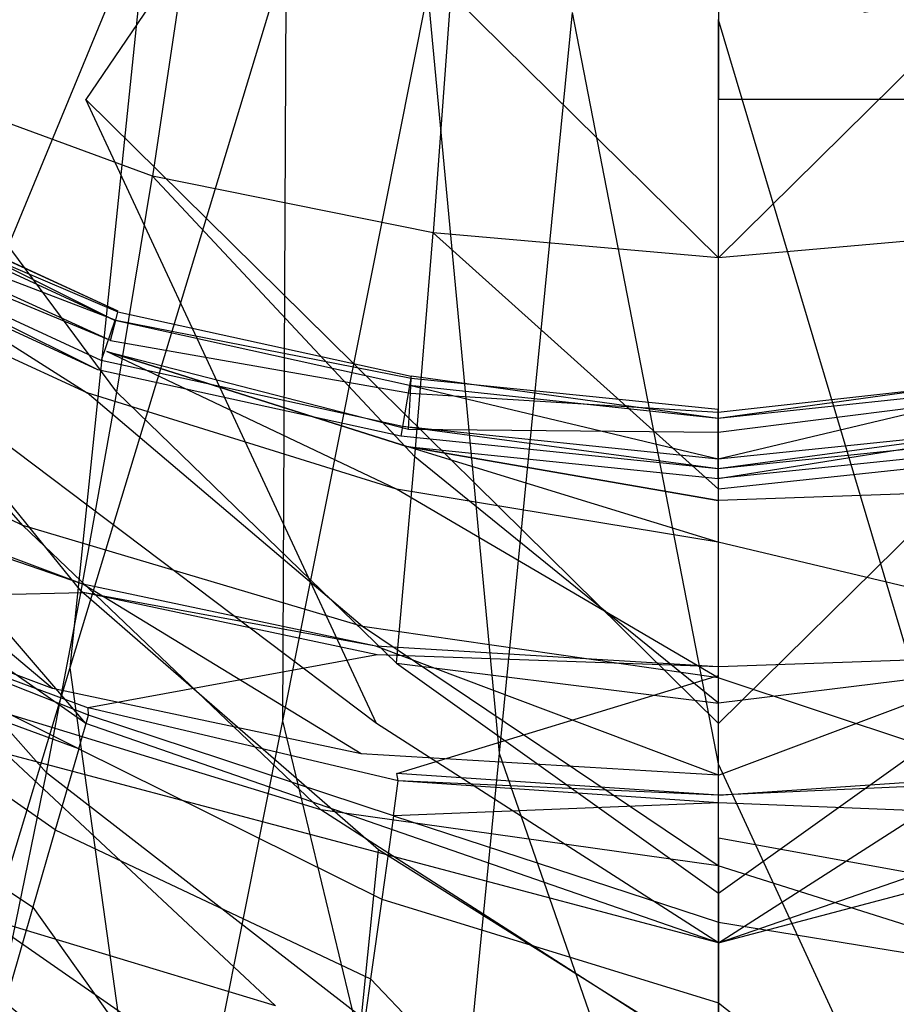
# Model space of a CAD drawing. Extents: x 0 to 0.376, y -0.701 to 0.
# Tile 5 of 62: x 0.144 to 0.199, y -0.667 to -0.605. Entities that reach past the tile are written whole.
import ezdxf

# ---------------------------------------------------------------- set-up
doc = ezdxf.new("R2010")
doc.units = 0
for name, color, linetype in [('L0_WC_N_567710__1___REPLACEMTFO', 7, 'CONTINUOUS'), ('L1_WC_N_567710__0___REPLACEMTFO', 7, 'CONTINUOUS'), ('L2_SITZ_N_567710__0___REPLACEMT', 7, 'CONTINUOUS'), ('L3_DECKEL_N_567710__0___REPLACE', 7, 'CONTINUOUS')]:
    doc.layers.add(name, color=color, linetype=linetype)

msp = doc.modelspace()

# ---------------------------------------------------------------- linework, layer by layer
at = {"layer": 'L0_WC_N_567710__1___REPLACEMTFO', "color": 8}
for points, invisible_edges in [([(0.152485, -0.615159, 0.239297), (0.135526, -0.608896, 0.240416), (0.138705, -0.594881, 0.227693), (0.152485, -0.615159, 0.239297)], 14), ([(0.154662, -0.600531, 0.226673), (0.152485, -0.615159, 0.239297), (0.138705, -0.594881, 0.227693), (0.154662, -0.600531, 0.226673)], 14), ([(0.17013, -0.618713, 0.239012), (0.152485, -0.615159, 0.239297), (0.154662, -0.600531, 0.226673), (0.17013, -0.618713, 0.239012)], 14), ([(0.171237, -0.603673, 0.226497), (0.17013, -0.618713, 0.239012), (0.154662, -0.600531, 0.226673), (0.171237, -0.603673, 0.226497)], 14), ([(0.18806, -0.620287, 0.238629), (0.17013, -0.618713, 0.239012), (0.171237, -0.603673, 0.226497), (0.18806, -0.620287, 0.238629)], 14), ([(0.18806, -0.620287, 0.238629), (0.171237, -0.603673, 0.226497), (0.18806, -0.604999, 0.226279), (0.18806, -0.620287, 0.238629)], 14), ([(0.204882, -0.603673, 0.226497), (0.18806, -0.620287, 0.238629), (0.18806, -0.604999, 0.226279), (0.204882, -0.603673, 0.226497)], 14), ([(0.20599, -0.618713, 0.239012), (0.18806, -0.620287, 0.238629), (0.204882, -0.603673, 0.226497), (0.20599, -0.618713, 0.239012)], 14), ([(0.132296, -0.621844, 0.256266), (0.135526, -0.608896, 0.240416), (0.15024, -0.628739, 0.255145), (0.132296, -0.621844, 0.256266)], 14), ([(0.15024, -0.628739, 0.255145), (0.135526, -0.608896, 0.240416), (0.152485, -0.615159, 0.239297), (0.15024, -0.628739, 0.255145)], 14), ([(0.15024, -0.628739, 0.255145), (0.152485, -0.615159, 0.239297), (0.168977, -0.632798, 0.25469), (0.15024, -0.628739, 0.255145)], 14), ([(0.168977, -0.632798, 0.25469), (0.152485, -0.615159, 0.239297), (0.17013, -0.618713, 0.239012), (0.168977, -0.632798, 0.25469)], 14), ([(0.168977, -0.632798, 0.25469), (0.17013, -0.618713, 0.239012), (0.18806, -0.634831, 0.254001), (0.168977, -0.632798, 0.25469)], 14), ([(0.18806, -0.634831, 0.254001), (0.17013, -0.618713, 0.239012), (0.18806, -0.620287, 0.238629), (0.18806, -0.634831, 0.254001)], 14), ([(0.18806, -0.634831, 0.254001), (0.18806, -0.620287, 0.238629), (0.20599, -0.618713, 0.239012), (0.18806, -0.634831, 0.254001)], 14), ([(0.207143, -0.632798, 0.25469), (0.18806, -0.634831, 0.254001), (0.20599, -0.618713, 0.239012), (0.207143, -0.632798, 0.25469)], 14), ([(0.129085, -0.633771, 0.275095), (0.132296, -0.621844, 0.256266), (0.147994, -0.641243, 0.274089), (0.129085, -0.633771, 0.275095)], 14), ([(0.147994, -0.641243, 0.274089), (0.132296, -0.621844, 0.256266), (0.15024, -0.628739, 0.255145), (0.147994, -0.641243, 0.274089)], 14), ([(0.147994, -0.641243, 0.274089), (0.15024, -0.628739, 0.255145), (0.167819, -0.645776, 0.273533), (0.147994, -0.641243, 0.274089)], 14), ([(0.167819, -0.645776, 0.273533), (0.15024, -0.628739, 0.255145), (0.168977, -0.632798, 0.25469), (0.167819, -0.645776, 0.273533)], 14), ([(0.167819, -0.645776, 0.273533), (0.168977, -0.632798, 0.25469), (0.18806, -0.648278, 0.272618), (0.167819, -0.645776, 0.273533)], 14), ([(0.18806, -0.648278, 0.272618), (0.168977, -0.632798, 0.25469), (0.18806, -0.634831, 0.254001), (0.18806, -0.648278, 0.272618)], 14), ([(0.18806, -0.648278, 0.272618), (0.18806, -0.634831, 0.254001), (0.207143, -0.632798, 0.25469), (0.18806, -0.648278, 0.272618)], 14), ([(0.208301, -0.645776, 0.273533), (0.18806, -0.648278, 0.272618), (0.207143, -0.632798, 0.25469), (0.208301, -0.645776, 0.273533)], 14), ([(0.125944, -0.644751, 0.296512), (0.129085, -0.633771, 0.275095), (0.145813, -0.65266, 0.295735), (0.125944, -0.644751, 0.296512)], 14), ([(0.145813, -0.65266, 0.295735), (0.129085, -0.633771, 0.275095), (0.147994, -0.641243, 0.274089), (0.145813, -0.65266, 0.295735)], 14), ([(0.130599, -0.634291, 0.347291), (0.146207, -0.64736, 0.341003), (0.127758, -0.640506, 0.340843), (0.130599, -0.634291, 0.347291)], 13), ([(0.130556, -0.634795, 0.350157), (0.14811, -0.640797, 0.34745), (0.130599, -0.634291, 0.347291), (0.130556, -0.634795, 0.350157)], 13), ([(0.146207, -0.64736, 0.341003), (0.130599, -0.634291, 0.347291), (0.14811, -0.640797, 0.34745), (0.146207, -0.64736, 0.341003)], 14), ([(0.129968, -0.641718, 0.38957), (0.148132, -0.641325, 0.350305), (0.130556, -0.634795, 0.350157), (0.129968, -0.641718, 0.38957)], 14), ([(0.14811, -0.640797, 0.34745), (0.130556, -0.634795, 0.350157), (0.148132, -0.641325, 0.350305), (0.14811, -0.640797, 0.34745)], 14), ([(0.145813, -0.65266, 0.295735), (0.147994, -0.641243, 0.274089), (0.166697, -0.657513, 0.295242), (0.145813, -0.65266, 0.295735)], 14), ([(0.14811, -0.640797, 0.34745), (0.165598, -0.65147, 0.3411), (0.146207, -0.64736, 0.341003), (0.14811, -0.640797, 0.34745)], 13), ([(0.166697, -0.657513, 0.295242), (0.147994, -0.641243, 0.274089), (0.167819, -0.645776, 0.273533), (0.166697, -0.657513, 0.295242)], 14), ([(0.148132, -0.641325, 0.350305), (0.166514, -0.644698, 0.347548), (0.14811, -0.640797, 0.34745), (0.148132, -0.641325, 0.350305)], 13), ([(0.165598, -0.65147, 0.3411), (0.14811, -0.640797, 0.34745), (0.166514, -0.644698, 0.347548), (0.165598, -0.65147, 0.3411)], 14), ([(0.148456, -0.649047, 0.392068), (0.129968, -0.641718, 0.38957), (0.129931, -0.642162, 0.3921), (0.148456, -0.649047, 0.392068)], 14), ([(0.129968, -0.641718, 0.38957), (0.148437, -0.648581, 0.389549), (0.148132, -0.641325, 0.350305), (0.129968, -0.641718, 0.38957)], 14), ([(0.129968, -0.641718, 0.38957), (0.148456, -0.649047, 0.392068), (0.148437, -0.648581, 0.389549), (0.129968, -0.641718, 0.38957)], 13), ([(0.166514, -0.644698, 0.347548), (0.148132, -0.641325, 0.350305), (0.166605, -0.64524, 0.350395), (0.166514, -0.644698, 0.347548)], 14), ([(0.148437, -0.648581, 0.389549), (0.166605, -0.64524, 0.350395), (0.148132, -0.641325, 0.350305), (0.148437, -0.648581, 0.389549)], 13), ([(0.147845, -0.651164, 0.397346), (0.129931, -0.642162, 0.3921), (0.129018, -0.644167, 0.397378), (0.147845, -0.651164, 0.397346)], 14), ([(0.129931, -0.642162, 0.3921), (0.147845, -0.651164, 0.397346), (0.148456, -0.649047, 0.392068), (0.129931, -0.642162, 0.3921)], 13), ([(0.14637, -0.656246, 0.400031), (0.129018, -0.644167, 0.397378), (0.126817, -0.648979, 0.400031), (0.14637, -0.656246, 0.400031)], 14), ([(0.147845, -0.651164, 0.397346), (0.129018, -0.644167, 0.397378), (0.14637, -0.656246, 0.400031), (0.147845, -0.651164, 0.397346)], 14), ([(0.143715, -0.663015, 0.319423), (0.125944, -0.644751, 0.296512), (0.145813, -0.65266, 0.295735), (0.143715, -0.663015, 0.319423)], 14), ([(0.166514, -0.644698, 0.347548), (0.18806, -0.652819, 0.341141), (0.165598, -0.65147, 0.3411), (0.166514, -0.644698, 0.347548)], 13), ([(0.166605, -0.64524, 0.350395), (0.18806, -0.645998, 0.347589), (0.166514, -0.644698, 0.347548), (0.166605, -0.64524, 0.350395)], 13), ([(0.18806, -0.652819, 0.341141), (0.166514, -0.644698, 0.347548), (0.18806, -0.645998, 0.347589), (0.18806, -0.652819, 0.341141)], 14), ([(0.18806, -0.645998, 0.347589), (0.209515, -0.64524, 0.350395), (0.209605, -0.644698, 0.347548), (0.18806, -0.645998, 0.347589)], 13), ([(0.209605, -0.644698, 0.347548), (0.18806, -0.652819, 0.341141), (0.18806, -0.645998, 0.347589), (0.209605, -0.644698, 0.347548)], 13), ([(0.18806, -0.652819, 0.341141), (0.209605, -0.644698, 0.347548), (0.210522, -0.65147, 0.3411), (0.18806, -0.652819, 0.341141)], 14), ([(0.166605, -0.64524, 0.350395), (0.148437, -0.648581, 0.389549), (0.167847, -0.652697, 0.389538), (0.166605, -0.64524, 0.350395)], 14), ([(0.18806, -0.645998, 0.347589), (0.166605, -0.64524, 0.350395), (0.18806, -0.646545, 0.350433), (0.18806, -0.645998, 0.347589)], 14), ([(0.167847, -0.652697, 0.389538), (0.18806, -0.646545, 0.350433), (0.166605, -0.64524, 0.350395), (0.167847, -0.652697, 0.389538)], 14), ([(0.209515, -0.64524, 0.350395), (0.18806, -0.645998, 0.347589), (0.18806, -0.646545, 0.350433), (0.209515, -0.64524, 0.350395)], 14), ([(0.208273, -0.652697, 0.389538), (0.209515, -0.64524, 0.350395), (0.18806, -0.646545, 0.350433), (0.208273, -0.652697, 0.389538)], 14), ([(0.167819, -0.645776, 0.273533), (0.18806, -0.660228, 0.294415), (0.166697, -0.657513, 0.295242), (0.167819, -0.645776, 0.273533)], 14), ([(0.18806, -0.660228, 0.294415), (0.167819, -0.645776, 0.273533), (0.18806, -0.648278, 0.272618), (0.18806, -0.660228, 0.294415)], 13), ([(0.208301, -0.645776, 0.273533), (0.18806, -0.660228, 0.294415), (0.18806, -0.648278, 0.272618), (0.208301, -0.645776, 0.273533)], 13), ([(0.18806, -0.660228, 0.294415), (0.208301, -0.645776, 0.273533), (0.209423, -0.657513, 0.295242), (0.18806, -0.660228, 0.294415)], 14), ([(0.18806, -0.654068, 0.389544), (0.18806, -0.646545, 0.350433), (0.167847, -0.652697, 0.389538), (0.18806, -0.654068, 0.389544)], 14), ([(0.18806, -0.654068, 0.389544), (0.208273, -0.652697, 0.389538), (0.18806, -0.646545, 0.350433), (0.18806, -0.654068, 0.389544)], 14), ([(0.148437, -0.648581, 0.389549), (0.167926, -0.653175, 0.392051), (0.167847, -0.652697, 0.389538), (0.148437, -0.648581, 0.389549)], 13), ([(0.167926, -0.653175, 0.392051), (0.148437, -0.648581, 0.389549), (0.148456, -0.649047, 0.392068), (0.167926, -0.653175, 0.392051)], 14), ([(0.144959, -0.661116, 0.400031), (0.126817, -0.648979, 0.400031), (0.12471, -0.653591, 0.400031), (0.144959, -0.661116, 0.400031)], 13), ([(0.126817, -0.648979, 0.400031), (0.144959, -0.661116, 0.400031), (0.14637, -0.656246, 0.400031), (0.126817, -0.648979, 0.400031)], 14), ([(0.167623, -0.655357, 0.397328), (0.148456, -0.649047, 0.392068), (0.147845, -0.651164, 0.397346), (0.167623, -0.655357, 0.397328)], 14), ([(0.148456, -0.649047, 0.392068), (0.167623, -0.655357, 0.397328), (0.167926, -0.653175, 0.392051), (0.148456, -0.649047, 0.392068)], 13), ([(0.166893, -0.660598, 0.400031), (0.147845, -0.651164, 0.397346), (0.14637, -0.656246, 0.400031), (0.166893, -0.660598, 0.400031)], 13), ([(0.147845, -0.651164, 0.397346), (0.166893, -0.660598, 0.400031), (0.167623, -0.655357, 0.397328), (0.147845, -0.651164, 0.397346)], 14), ([(0.143715, -0.663015, 0.319423), (0.145813, -0.65266, 0.295735), (0.165623, -0.668029, 0.319132), (0.143715, -0.663015, 0.319423)], 14), ([(0.165623, -0.668029, 0.319132), (0.145813, -0.65266, 0.295735), (0.166697, -0.657513, 0.295242), (0.165623, -0.668029, 0.319132)], 14), ([(0.167926, -0.653175, 0.392051), (0.18806, -0.654068, 0.389544), (0.167847, -0.652697, 0.389538), (0.167926, -0.653175, 0.392051)], 13), ([(0.18806, -0.654068, 0.389544), (0.208193, -0.653175, 0.392051), (0.208273, -0.652697, 0.389538), (0.18806, -0.654068, 0.389544)], 13), ([(0.12471, -0.653591, 0.400031), (0.139005, -0.681666, 0.400031), (0.144959, -0.661116, 0.400031), (0.12471, -0.653591, 0.400031)], 14), ([(0.167623, -0.655357, 0.397328), (0.18806, -0.654551, 0.392054), (0.167926, -0.653175, 0.392051), (0.167623, -0.655357, 0.397328)], 13), ([(0.18806, -0.654068, 0.389544), (0.167926, -0.653175, 0.392051), (0.18806, -0.654551, 0.392054), (0.18806, -0.654068, 0.389544)], 14), ([(0.18806, -0.654551, 0.392054), (0.208496, -0.655357, 0.397328), (0.208193, -0.653175, 0.392051), (0.18806, -0.654551, 0.392054)], 13), ([(0.208193, -0.653175, 0.392051), (0.18806, -0.654068, 0.389544), (0.18806, -0.654551, 0.392054), (0.208193, -0.653175, 0.392051)], 14), ([(0.18806, -0.654551, 0.392054), (0.167623, -0.655357, 0.397328), (0.18806, -0.656745, 0.397331), (0.18806, -0.654551, 0.392054)], 14), ([(0.208496, -0.655357, 0.397328), (0.18806, -0.654551, 0.392054), (0.18806, -0.656745, 0.397331), (0.208496, -0.655357, 0.397328)], 14), ([(0.18806, -0.662044, 0.400031), (0.167623, -0.655357, 0.397328), (0.166893, -0.660598, 0.400031), (0.18806, -0.662044, 0.400031)], 13), ([(0.167623, -0.655357, 0.397328), (0.18806, -0.662044, 0.400031), (0.18806, -0.656745, 0.397331), (0.167623, -0.655357, 0.397328)], 14), ([(0.18806, -0.656745, 0.397331), (0.209227, -0.660598, 0.400031), (0.208496, -0.655357, 0.397328), (0.18806, -0.656745, 0.397331)], 14), ([(0.166194, -0.665619, 0.400031), (0.14637, -0.656246, 0.400031), (0.144959, -0.661116, 0.400031), (0.166194, -0.665619, 0.400031)], 13), ([(0.14637, -0.656246, 0.400031), (0.166194, -0.665619, 0.400031), (0.166893, -0.660598, 0.400031), (0.14637, -0.656246, 0.400031)], 14), ([(0.209227, -0.660598, 0.400031), (0.18806, -0.656745, 0.397331), (0.18806, -0.662044, 0.400031), (0.209227, -0.660598, 0.400031)], 13), ([(0.165623, -0.668029, 0.319132), (0.166697, -0.657513, 0.295242), (0.18806, -0.670921, 0.318719), (0.165623, -0.668029, 0.319132)], 14), ([(0.18806, -0.670921, 0.318719), (0.166697, -0.657513, 0.295242), (0.18806, -0.660228, 0.294415), (0.18806, -0.670921, 0.318719)], 14), ([(0.18806, -0.670921, 0.318719), (0.18806, -0.660228, 0.294415), (0.209423, -0.657513, 0.295242), (0.18806, -0.670921, 0.318719)], 14), ([(0.210496, -0.668029, 0.319132), (0.18806, -0.670921, 0.318719), (0.209423, -0.657513, 0.295242), (0.210496, -0.668029, 0.319132)], 14), ([(0.18806, -0.667113, 0.400031), (0.166893, -0.660598, 0.400031), (0.166194, -0.665619, 0.400031), (0.18806, -0.667113, 0.400031)], 13), ([(0.166893, -0.660598, 0.400031), (0.18806, -0.667113, 0.400031), (0.18806, -0.662044, 0.400031), (0.166893, -0.660598, 0.400031)], 14), ([(0.18806, -0.662044, 0.400031), (0.209926, -0.665619, 0.400031), (0.209227, -0.660598, 0.400031), (0.18806, -0.662044, 0.400031)], 14), ([(0.163244, -0.686806, 0.400031), (0.144959, -0.661116, 0.400031), (0.139005, -0.681666, 0.400031), (0.163244, -0.686806, 0.400031)], 13), ([(0.144959, -0.661116, 0.400031), (0.163244, -0.686806, 0.400031), (0.166194, -0.665619, 0.400031), (0.144959, -0.661116, 0.400031)], 14), ([(0.209926, -0.665619, 0.400031), (0.18806, -0.662044, 0.400031), (0.18806, -0.667113, 0.400031), (0.209926, -0.665619, 0.400031)], 13), ([(0.141528, -0.67256, 0.344163), (0.143715, -0.663015, 0.319423), (0.164502, -0.677493, 0.344097), (0.141528, -0.67256, 0.344163)], 14), ([(0.164502, -0.677493, 0.344097), (0.143715, -0.663015, 0.319423), (0.165623, -0.668029, 0.319132), (0.164502, -0.677493, 0.344097)], 14), ([(0.18806, -0.6885, 0.400031), (0.166194, -0.665619, 0.400031), (0.163244, -0.686806, 0.400031), (0.18806, -0.6885, 0.400031)], 13), ([(0.166194, -0.665619, 0.400031), (0.18806, -0.6885, 0.400031), (0.18806, -0.667113, 0.400031), (0.166194, -0.665619, 0.400031)], 14), ([(0.18806, -0.667113, 0.400031), (0.212875, -0.686806, 0.400031), (0.209926, -0.665619, 0.400031), (0.18806, -0.667113, 0.400031)], 14), ([(0.212875, -0.686806, 0.400031), (0.18806, -0.667113, 0.400031), (0.18806, -0.6885, 0.400031), (0.212875, -0.686806, 0.400031)], 13)]:
    msp.add_3dface(points, dxfattribs=dict(at, invisible_edges=invisible_edges))
at = {"layer": 'L1_WC_N_567710__0___REPLACEMTFO', "color": 8}
for points, invisible_edges in [([(0.136104, -0.551583, 0.244482), (0.114569, -0.610323, 0.290584), (0.148303, -0.610323, 0.270597), (0.136104, -0.551583, 0.244482)], 14), ([(0.148303, -0.610323, 0.270597), (0.18806, -0.551583, 0.235312), (0.136104, -0.551583, 0.244482), (0.148303, -0.610323, 0.270597)], 13), ([(0.18806, -0.551583, 0.235312), (0.148303, -0.610323, 0.270597), (0.18806, -0.610323, 0.263578), (0.18806, -0.551583, 0.235312)], 14), ([(0.227817, -0.610323, 0.270597), (0.18806, -0.551583, 0.235312), (0.18806, -0.610323, 0.263578), (0.227817, -0.610323, 0.270597)], 13), ([(0.18806, -0.551583, 0.235312), (0.227817, -0.610323, 0.270597), (0.240015, -0.551583, 0.244482), (0.18806, -0.551583, 0.235312)], 14), ([(0.092029, -0.610323, 0.320496), (0.148303, -0.649571, 0.320496), (0.114569, -0.610323, 0.290584), (0.092029, -0.610323, 0.320496)], 13), ([(0.148303, -0.649571, 0.320496), (0.092029, -0.610323, 0.320496), (0.136104, -0.649571, 0.336685), (0.148303, -0.649571, 0.320496)], 14), ([(0.114569, -0.610323, 0.290584), (0.16656, -0.649571, 0.30968), (0.148303, -0.610323, 0.270597), (0.114569, -0.610323, 0.290584)], 13), ([(0.16656, -0.649571, 0.30968), (0.114569, -0.610323, 0.290584), (0.148303, -0.649571, 0.320496), (0.16656, -0.649571, 0.30968)], 14), ([(0.148303, -0.610323, 0.270597), (0.18806, -0.649571, 0.305881), (0.18806, -0.610323, 0.263578), (0.148303, -0.610323, 0.270597)], 13), ([(0.18806, -0.649571, 0.305881), (0.148303, -0.610323, 0.270597), (0.16656, -0.649571, 0.30968), (0.18806, -0.649571, 0.305881)], 14), ([(0.18806, -0.649571, 0.305881), (0.227817, -0.610323, 0.270597), (0.18806, -0.610323, 0.263578), (0.18806, -0.649571, 0.305881)], 13), ([(0.227817, -0.610323, 0.270597), (0.18806, -0.649571, 0.305881), (0.20956, -0.649571, 0.30968), (0.227817, -0.610323, 0.270597)], 14), ([(0.18806, -0.663353, 0.355781), (0.136104, -0.649571, 0.336685), (0.126554, -0.649571, 0.355781), (0.18806, -0.663353, 0.355781)], 14), ([(0.18806, -0.663353, 0.355781), (0.148303, -0.649571, 0.320496), (0.136104, -0.649571, 0.336685), (0.18806, -0.663353, 0.355781)], 14), ([(0.18806, -0.663353, 0.355781), (0.16656, -0.649571, 0.30968), (0.148303, -0.649571, 0.320496), (0.18806, -0.663353, 0.355781)], 14), ([(0.18806, -0.663353, 0.355781), (0.18806, -0.649571, 0.305881), (0.16656, -0.649571, 0.30968), (0.18806, -0.663353, 0.355781)], 14), ([(0.249566, -0.649571, 0.355781), (0.240015, -0.649571, 0.336685), (0.18806, -0.663353, 0.355781), (0.249566, -0.649571, 0.355781)], 14), ([(0.18806, -0.663353, 0.355781), (0.240015, -0.649571, 0.336685), (0.227817, -0.649571, 0.320496), (0.18806, -0.663353, 0.355781)], 14), ([(0.18806, -0.663353, 0.355781), (0.227817, -0.649571, 0.320496), (0.20956, -0.649571, 0.30968), (0.18806, -0.663353, 0.355781)], 14), ([(0.18806, -0.663353, 0.355781), (0.20956, -0.649571, 0.30968), (0.18806, -0.649571, 0.305881), (0.18806, -0.663353, 0.355781)], 14)]:
    msp.add_3dface(points, dxfattribs=dict(at, invisible_edges=invisible_edges))
at = {"layer": 'L2_SITZ_N_567710__0___REPLACEMT', "color": 8}
for points, invisible_edges in [([(0.131795, -0.615766, 0.40141), (0.150315, -0.623689, 0.399503), (0.132095, -0.615295, 0.399026), (0.131795, -0.615766, 0.40141)], 14), ([(0.132129, -0.615243, 0.398538), (0.150127, -0.62422, 0.398838), (0.131813, -0.615773, 0.398366), (0.132129, -0.615243, 0.398538)], 13), ([(0.132095, -0.615295, 0.399026), (0.150326, -0.623637, 0.399012), (0.132129, -0.615243, 0.398538), (0.132095, -0.615295, 0.399026)], 13), ([(0.150326, -0.623637, 0.399012), (0.132095, -0.615295, 0.399026), (0.150315, -0.623689, 0.399503), (0.150326, -0.623637, 0.399012)], 14), ([(0.150127, -0.62422, 0.398838), (0.132129, -0.615243, 0.398538), (0.150326, -0.623637, 0.399012), (0.150127, -0.62422, 0.398838)], 14), ([(0.14925, -0.626731, 0.398196), (0.130448, -0.618053, 0.397747), (0.131813, -0.615773, 0.398366), (0.14925, -0.626731, 0.398196)], 14), ([(0.131071, -0.616911, 0.405476), (0.150182, -0.624196, 0.401847), (0.131795, -0.615766, 0.40141), (0.131071, -0.616911, 0.405476)], 14), ([(0.150182, -0.624196, 0.401847), (0.150315, -0.623689, 0.399503), (0.131795, -0.615766, 0.40141), (0.150182, -0.624196, 0.401847)], 14), ([(0.150127, -0.62422, 0.398838), (0.14925, -0.626731, 0.398196), (0.131813, -0.615773, 0.398366), (0.150127, -0.62422, 0.398838)], 14), ([(0.130649, -0.617544, 0.407952), (0.149853, -0.625473, 0.405521), (0.131071, -0.616911, 0.405476), (0.130649, -0.617544, 0.407952)], 13), ([(0.149853, -0.625473, 0.405521), (0.150182, -0.624196, 0.401847), (0.131071, -0.616911, 0.405476), (0.149853, -0.625473, 0.405521)], 14), ([(0.14837, -0.62877, 0.41028), (0.130649, -0.617544, 0.407952), (0.128997, -0.619821, 0.410208), (0.14837, -0.62877, 0.41028)], 13), ([(0.149853, -0.625473, 0.405521), (0.130649, -0.617544, 0.407952), (0.149618, -0.626169, 0.407931), (0.149853, -0.625473, 0.405521)], 14), ([(0.130649, -0.617544, 0.407952), (0.14837, -0.62877, 0.41028), (0.149618, -0.626169, 0.407931), (0.130649, -0.617544, 0.407952)], 14), ([(0.130448, -0.618053, 0.397747), (0.149048, -0.627323, 0.398085), (0.130126, -0.618592, 0.397637), (0.130448, -0.618053, 0.397747)], 13), ([(0.149048, -0.627323, 0.398085), (0.130448, -0.618053, 0.397747), (0.14925, -0.626731, 0.398196), (0.149048, -0.627323, 0.398085)], 14), ([(0.144345, -0.637115, 0.417358), (0.128997, -0.619821, 0.410208), (0.123599, -0.627178, 0.41675), (0.144345, -0.637115, 0.417358)], 14), ([(0.14837, -0.62877, 0.41028), (0.128997, -0.619821, 0.410208), (0.144345, -0.637115, 0.417358), (0.14837, -0.62877, 0.41028)], 14), ([(0.168635, -0.628314, 0.399191), (0.150127, -0.62422, 0.398838), (0.150326, -0.623637, 0.399012), (0.168635, -0.628314, 0.399191)], 14), ([(0.150182, -0.624196, 0.401847), (0.168735, -0.62785, 0.399907), (0.150315, -0.623689, 0.399503), (0.150182, -0.624196, 0.401847)], 14), ([(0.150315, -0.623689, 0.399503), (0.168737, -0.627725, 0.399412), (0.150326, -0.623637, 0.399012), (0.150315, -0.623689, 0.399503)], 14), ([(0.168735, -0.62785, 0.399907), (0.168737, -0.627725, 0.399412), (0.150315, -0.623689, 0.399503), (0.168735, -0.62785, 0.399907)], 14), ([(0.168737, -0.627725, 0.399412), (0.168635, -0.628314, 0.399191), (0.150326, -0.623637, 0.399012), (0.168737, -0.627725, 0.399412)], 14), ([(0.168196, -0.63089, 0.39837), (0.14925, -0.626731, 0.398196), (0.150127, -0.62422, 0.398838), (0.168196, -0.63089, 0.39837)], 14), ([(0.149853, -0.625473, 0.405521), (0.16869, -0.628796, 0.402228), (0.150182, -0.624196, 0.401847), (0.149853, -0.625473, 0.405521)], 14), ([(0.168635, -0.628314, 0.399191), (0.168196, -0.63089, 0.39837), (0.150127, -0.62422, 0.398838), (0.168635, -0.628314, 0.399191)], 14), ([(0.16869, -0.628796, 0.402228), (0.168735, -0.62785, 0.399907), (0.150182, -0.624196, 0.401847), (0.16869, -0.628796, 0.402228)], 14), ([(0.149618, -0.626169, 0.407931), (0.168578, -0.631052, 0.40557), (0.149853, -0.625473, 0.405521), (0.149618, -0.626169, 0.407931)], 14), ([(0.168578, -0.631052, 0.40557), (0.16869, -0.628796, 0.402228), (0.149853, -0.625473, 0.405521), (0.168578, -0.631052, 0.40557)], 14), ([(0.167816, -0.634828, 0.410378), (0.149618, -0.626169, 0.407931), (0.14837, -0.62877, 0.41028), (0.167816, -0.634828, 0.410378)], 14), ([(0.168476, -0.63215, 0.407917), (0.149618, -0.626169, 0.407931), (0.167816, -0.634828, 0.410378), (0.168476, -0.63215, 0.407917)], 14), ([(0.149618, -0.626169, 0.407931), (0.168476, -0.63215, 0.407917), (0.168578, -0.631052, 0.40557), (0.149618, -0.626169, 0.407931)], 14), ([(0.168093, -0.631498, 0.398209), (0.149048, -0.627323, 0.398085), (0.14925, -0.626731, 0.398196), (0.168093, -0.631498, 0.398209)], 14), ([(0.168196, -0.63089, 0.39837), (0.168093, -0.631498, 0.398209), (0.14925, -0.626731, 0.398196), (0.168196, -0.63089, 0.39837)], 14), ([(0.144345, -0.637115, 0.417358), (0.123599, -0.627178, 0.41675), (0.139244, -0.647708, 0.421371), (0.144345, -0.637115, 0.417358)], 14), ([(0.188029, -0.630387, 0.39931), (0.168635, -0.628314, 0.399191), (0.168737, -0.627725, 0.399412), (0.188029, -0.630387, 0.39931)], 14), ([(0.16869, -0.628796, 0.402228), (0.188029, -0.629987, 0.400064), (0.168735, -0.62785, 0.399907), (0.16869, -0.628796, 0.402228)], 14), ([(0.168735, -0.62785, 0.399907), (0.188029, -0.629808, 0.399567), (0.168737, -0.627725, 0.399412), (0.168735, -0.62785, 0.399907)], 14), ([(0.188029, -0.629987, 0.400064), (0.188029, -0.629808, 0.399567), (0.168735, -0.62785, 0.399907), (0.188029, -0.629987, 0.400064)], 14), ([(0.188029, -0.630387, 0.39931), (0.168737, -0.627725, 0.399412), (0.188029, -0.629808, 0.399567), (0.188029, -0.630387, 0.39931)], 14), ([(0.207323, -0.62785, 0.399907), (0.20732, -0.627725, 0.399412), (0.188029, -0.629808, 0.399567), (0.207323, -0.62785, 0.399907)], 14), ([(0.20732, -0.627725, 0.399412), (0.188029, -0.630387, 0.39931), (0.188029, -0.629808, 0.399567), (0.20732, -0.627725, 0.399412)], 14), ([(0.207422, -0.628314, 0.399191), (0.188029, -0.630387, 0.39931), (0.20732, -0.627725, 0.399412), (0.207422, -0.628314, 0.399191)], 14), ([(0.188029, -0.629987, 0.400064), (0.207323, -0.62785, 0.399907), (0.188029, -0.629808, 0.399567), (0.188029, -0.629987, 0.400064)], 14), ([(0.207367, -0.628796, 0.402228), (0.207323, -0.62785, 0.399907), (0.188029, -0.629987, 0.400064), (0.207367, -0.628796, 0.402228)], 14), ([(0.165684, -0.643463, 0.418066), (0.14837, -0.62877, 0.41028), (0.144345, -0.637115, 0.417358), (0.165684, -0.643463, 0.418066)], 14), ([(0.167816, -0.634828, 0.410378), (0.14837, -0.62877, 0.41028), (0.165684, -0.643463, 0.418066), (0.167816, -0.634828, 0.410378)], 14), ([(0.188029, -0.632952, 0.398366), (0.168196, -0.63089, 0.39837), (0.168635, -0.628314, 0.399191), (0.188029, -0.632952, 0.398366)], 14), ([(0.168578, -0.631052, 0.40557), (0.188029, -0.631241, 0.40238), (0.16869, -0.628796, 0.402228), (0.168578, -0.631052, 0.40557)], 14), ([(0.188029, -0.632952, 0.398366), (0.168635, -0.628314, 0.399191), (0.188029, -0.630387, 0.39931), (0.188029, -0.632952, 0.398366)], 14), ([(0.188029, -0.631241, 0.40238), (0.188029, -0.629987, 0.400064), (0.16869, -0.628796, 0.402228), (0.188029, -0.631241, 0.40238)], 14), ([(0.207422, -0.628314, 0.399191), (0.188029, -0.632952, 0.398366), (0.188029, -0.630387, 0.39931), (0.207422, -0.628314, 0.399191)], 14), ([(0.207861, -0.63089, 0.39837), (0.188029, -0.632952, 0.398366), (0.207422, -0.628314, 0.399191), (0.207861, -0.63089, 0.39837)], 14), ([(0.188029, -0.631241, 0.40238), (0.207367, -0.628796, 0.402228), (0.188029, -0.629987, 0.400064), (0.188029, -0.631241, 0.40238)], 14), ([(0.20748, -0.631052, 0.40557), (0.207367, -0.628796, 0.402228), (0.188029, -0.631241, 0.40238), (0.20748, -0.631052, 0.40557)], 14), ([(0.188029, -0.633556, 0.398168), (0.168093, -0.631498, 0.398209), (0.168196, -0.63089, 0.39837), (0.188029, -0.633556, 0.398168)], 14), ([(0.188029, -0.633556, 0.398168), (0.168196, -0.63089, 0.39837), (0.188029, -0.632952, 0.398366), (0.188029, -0.633556, 0.398168)], 14), ([(0.168476, -0.63215, 0.407917), (0.188029, -0.634168, 0.405588), (0.168578, -0.631052, 0.40557), (0.168476, -0.63215, 0.407917)], 14), ([(0.188029, -0.634168, 0.405588), (0.188029, -0.631241, 0.40238), (0.168578, -0.631052, 0.40557), (0.188029, -0.634168, 0.405588)], 14), ([(0.207861, -0.63089, 0.39837), (0.188029, -0.633556, 0.398168), (0.188029, -0.632952, 0.398366), (0.207861, -0.63089, 0.39837)], 14), ([(0.207964, -0.631498, 0.398209), (0.188029, -0.633556, 0.398168), (0.207861, -0.63089, 0.39837), (0.207964, -0.631498, 0.398209)], 14), ([(0.207581, -0.63215, 0.407917), (0.20748, -0.631052, 0.40557), (0.188029, -0.634168, 0.405588), (0.207581, -0.63215, 0.407917)], 14), ([(0.188029, -0.634168, 0.405588), (0.20748, -0.631052, 0.40557), (0.188029, -0.631241, 0.40238), (0.188029, -0.634168, 0.405588)], 14), ([(0.188029, -0.63816, 0.410426), (0.168476, -0.63215, 0.407917), (0.167816, -0.634828, 0.410378), (0.188029, -0.63816, 0.410426)], 14), ([(0.168476, -0.63215, 0.407917), (0.188029, -0.635536, 0.407909), (0.188029, -0.634168, 0.405588), (0.168476, -0.63215, 0.407917)], 14), ([(0.188029, -0.635536, 0.407909), (0.168476, -0.63215, 0.407917), (0.188029, -0.63816, 0.410426), (0.188029, -0.635536, 0.407909)], 14), ([(0.207581, -0.63215, 0.407917), (0.188029, -0.634168, 0.405588), (0.188029, -0.635536, 0.407909), (0.207581, -0.63215, 0.407917)], 14), ([(0.208241, -0.634828, 0.410378), (0.207581, -0.63215, 0.407917), (0.188029, -0.635536, 0.407909), (0.208241, -0.634828, 0.410378)], 14), ([(0.188029, -0.646688, 0.418407), (0.167816, -0.634828, 0.410378), (0.165684, -0.643463, 0.418066), (0.188029, -0.646688, 0.418407)], 14), ([(0.188029, -0.63816, 0.410426), (0.167816, -0.634828, 0.410378), (0.188029, -0.646688, 0.418407), (0.188029, -0.63816, 0.410426)], 14), ([(0.210373, -0.643463, 0.418066), (0.208241, -0.634828, 0.410378), (0.188029, -0.63816, 0.410426), (0.210373, -0.643463, 0.418066)], 14), ([(0.208241, -0.634828, 0.410378), (0.188029, -0.635536, 0.407909), (0.188029, -0.63816, 0.410426), (0.208241, -0.634828, 0.410378)], 14), ([(0.163057, -0.654984, 0.42214), (0.144345, -0.637115, 0.417358), (0.139244, -0.647708, 0.421371), (0.163057, -0.654984, 0.42214)], 14), ([(0.165684, -0.643463, 0.418066), (0.144345, -0.637115, 0.417358), (0.163057, -0.654984, 0.42214), (0.165684, -0.643463, 0.418066)], 14), ([(0.210373, -0.643463, 0.418066), (0.188029, -0.63816, 0.410426), (0.188029, -0.646688, 0.418407), (0.210373, -0.643463, 0.418066)], 14), ([(0.188029, -0.658499, 0.422535), (0.165684, -0.643463, 0.418066), (0.163057, -0.654984, 0.42214), (0.188029, -0.658499, 0.422535)], 14), ([(0.188029, -0.646688, 0.418407), (0.165684, -0.643463, 0.418066), (0.188029, -0.658499, 0.422535), (0.188029, -0.646688, 0.418407)], 14), ([(0.213, -0.654984, 0.42214), (0.210373, -0.643463, 0.418066), (0.188029, -0.646688, 0.418407), (0.213, -0.654984, 0.42214)], 14), ([(0.213, -0.654984, 0.42214), (0.188029, -0.646688, 0.418407), (0.188029, -0.658499, 0.422535), (0.213, -0.654984, 0.42214)], 14), ([(0.16021, -0.667317, 0.423915), (0.139244, -0.647708, 0.421371), (0.133729, -0.659299, 0.42352), (0.16021, -0.667317, 0.423915)], 14), ([(0.163057, -0.654984, 0.42214), (0.139244, -0.647708, 0.421371), (0.16021, -0.667317, 0.423915), (0.163057, -0.654984, 0.42214)], 14), ([(0.188029, -0.671014, 0.424096), (0.163057, -0.654984, 0.42214), (0.16021, -0.667317, 0.423915), (0.188029, -0.671014, 0.424096)], 14), ([(0.188029, -0.658499, 0.422535), (0.163057, -0.654984, 0.42214), (0.188029, -0.671014, 0.424096), (0.188029, -0.658499, 0.422535)], 14), ([(0.215847, -0.667317, 0.423915), (0.213, -0.654984, 0.42214), (0.188029, -0.658499, 0.422535), (0.215847, -0.667317, 0.423915)], 14), ([(0.215847, -0.667317, 0.423915), (0.188029, -0.658499, 0.422535), (0.188029, -0.671014, 0.424096), (0.215847, -0.667317, 0.423915)], 14), ([(0.157851, -0.679154, 0.423546), (0.133729, -0.659299, 0.42352), (0.129004, -0.670549, 0.423397), (0.157851, -0.679154, 0.423546)], 14), ([(0.16021, -0.667317, 0.423915), (0.133729, -0.659299, 0.42352), (0.157851, -0.679154, 0.423546), (0.16021, -0.667317, 0.423915)], 14)]:
    msp.add_3dface(points, dxfattribs=dict(at, invisible_edges=invisible_edges))
at = {"layer": 'L3_DECKEL_N_567710__0___REPLACE', "color": 8}
for points, invisible_edges in [([(0.143931, -0.59426, 0.445255), (0.134331, -0.641413, 0.444123), (0.152229, -0.598185, 0.445229), (0.143931, -0.59426, 0.445255)], 14), ([(0.147296, -0.646052, 0.444092), (0.152229, -0.598185, 0.445229), (0.134331, -0.641413, 0.444123), (0.147296, -0.646052, 0.444092)], 13), ([(0.152229, -0.598185, 0.445229), (0.147296, -0.646052, 0.444092), (0.160873, -0.601278, 0.445208), (0.152229, -0.598185, 0.445229)], 14), ([(0.160653, -0.649398, 0.44407), (0.160873, -0.601278, 0.445208), (0.147296, -0.646052, 0.444092), (0.160653, -0.649398, 0.44407)], 13), ([(0.160873, -0.601278, 0.445208), (0.160653, -0.649398, 0.44407), (0.169777, -0.603509, 0.445193), (0.160873, -0.601278, 0.445208)], 14), ([(0.174273, -0.651419, 0.444056), (0.169777, -0.603509, 0.445193), (0.160653, -0.649398, 0.44407), (0.174273, -0.651419, 0.444056)], 13), ([(0.169777, -0.603509, 0.445193), (0.174273, -0.651419, 0.444056), (0.178858, -0.604856, 0.445184), (0.169777, -0.603509, 0.445193)], 14), ([(0.20178, -0.651419, 0.444056), (0.206276, -0.603509, 0.445193), (0.197196, -0.604856, 0.445184), (0.20178, -0.651419, 0.444056)], 13), ([(0.188027, -0.652094, 0.444052), (0.178858, -0.604856, 0.445184), (0.174273, -0.651419, 0.444056), (0.188027, -0.652094, 0.444052)], 13), ([(0.178858, -0.604856, 0.445184), (0.188027, -0.652094, 0.444052), (0.188027, -0.605306, 0.445181), (0.178858, -0.604856, 0.445184)], 14), ([(0.188027, -0.605306, 0.445181), (0.20178, -0.651419, 0.444056), (0.197196, -0.604856, 0.445184), (0.188027, -0.605306, 0.445181)], 14), ([(0.20178, -0.651419, 0.444056), (0.188027, -0.605306, 0.445181), (0.188027, -0.652094, 0.444052), (0.20178, -0.651419, 0.444056)], 13), ([(0.134331, -0.641413, 0.444123), (0.136007, -0.683286, 0.44292), (0.147296, -0.646052, 0.444092), (0.134331, -0.641413, 0.444123)], 14), ([(0.153066, -0.68756, 0.442891), (0.147296, -0.646052, 0.444092), (0.136007, -0.683286, 0.44292), (0.153066, -0.68756, 0.442891)], 13), ([(0.147296, -0.646052, 0.444092), (0.153066, -0.68756, 0.442891), (0.160653, -0.649398, 0.44407), (0.147296, -0.646052, 0.444092)], 14), ([(0.170462, -0.69014, 0.442874), (0.160653, -0.649398, 0.44407), (0.153066, -0.68756, 0.442891), (0.170462, -0.69014, 0.442874)], 13), ([(0.160653, -0.649398, 0.44407), (0.170462, -0.69014, 0.442874), (0.174273, -0.651419, 0.444056), (0.160653, -0.649398, 0.44407)], 14), ([(0.188027, -0.691004, 0.442868), (0.174273, -0.651419, 0.444056), (0.170462, -0.69014, 0.442874), (0.188027, -0.691004, 0.442868)], 13), ([(0.174273, -0.651419, 0.444056), (0.188027, -0.691004, 0.442868), (0.188027, -0.652094, 0.444052), (0.174273, -0.651419, 0.444056)], 14), ([(0.188027, -0.652094, 0.444052), (0.205592, -0.69014, 0.442874), (0.20178, -0.651419, 0.444056), (0.188027, -0.652094, 0.444052)], 14), ([(0.205592, -0.69014, 0.442874), (0.188027, -0.652094, 0.444052), (0.188027, -0.691004, 0.442868), (0.205592, -0.69014, 0.442874)], 13)]:
    msp.add_3dface(points, dxfattribs=dict(at, invisible_edges=invisible_edges))

doc.saveas('drawing.dxf')
